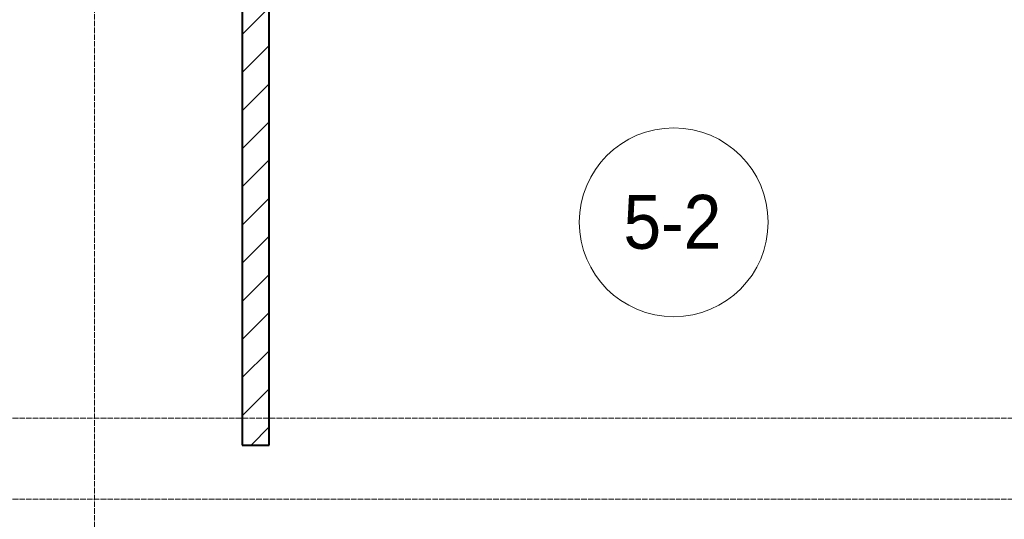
# Model space of a CAD drawing. Header units: millimetres. Extents: x 5617 to 137814, y 7718 to 189336.
# Tile 34 of 97: x 32578 to 36228, y 29625 to 31477. Entities that reach past the tile are written whole.
import ezdxf

# ---------------------------------------------------------------- set-up
doc = ezdxf.new("R2010")
doc.units = ezdxf.units.MM
doc.linetypes.add('ADSK_Линия сетки', pattern=[25, 20, -2.5, 0, -2.5])
doc.linetypes.add('Линия сетки', pattern=[25, 20, -2.5, 0, -2.5])
for name, color, linetype, lineweight in [('Марки помещений', 7, 'Continuous', 20), ('Оси', 7, 'Continuous', 9), ('Стены разрез', 7, 'Continuous', 40)]:
    doc.layers.add(name, color=color, linetype=linetype, lineweight=lineweight)
doc.styles.add('Arial_3', font='arial.ttf', dxfattribs={"width": 0.9, "height": 200})

# ---------------------------------------------------------------- blocks, each defined once
blk = doc.blocks.new('135_SLK_K4_AR_rvt-1-МКСС_К4_L12_41_700_')
at = {"layer": 'Стены разрез', "lineweight": 9, "true_color": 0xaaaaaa}
h = blk.add_hatch(dxfattribs=at)
h.set_pattern_fill('FP_3', color=253, style=0, pattern_type=2)
h.set_pattern_definition([(45, (0, 0), (-70.71068, 70.71068), [])])
h.paths.add_polyline_path([(97797.5, 28350), (97797.5, 29100), (97697.5, 29100), (97697.5, 28350)])
h.paths.add_polyline_path([(97797.5, 29900), (97797.5, 32900), (97697.5, 32900), (97697.5, 29900)])
at = {"layer": 'Стены разрез', "color": 253, "true_color": 0xaaaaaa}
for p, q in [((97697.5, 32900), (97697.5, 29900)), ((97797.5, 29900), (97797.5, 32900)), ((97697.5, 29900), (97797.5, 29900))]:
    blk.add_line(p, q, dxfattribs=at)
blk = doc.blocks.new('050_Марка_Помещение - Номер-620969-МКСС_К4_L12_41_700_')
at = {"layer": 'Марки помещений'}
blk.add_circle((0, 0), 3.5, dxfattribs=at)

msp = doc.modelspace()

# ---------------------------------------------------------------- linework, layer by layer
at = {"layer": 'Оси', "linetype": 'Линия сетки'}
msp.add_line((32855.4, 12025.7), (32855.4, 33080), dxfattribs=at)
at = {"layer": 'Оси', "linetype": 'ADSK_Линия сетки'}
for p, q in [((72455.4, 30000), (26873.7, 30000)), ((72455.4, 29700), (25603.7, 29700))]:
    msp.add_line(p, q, dxfattribs=at)

# ---------------------------------------------------------------- block references
at = {"lineweight": 5}
msp.add_blockref('135_SLK_K4_AR_rvt-1-МКСС_К4_L12_41_700_', (-64294.6, 0), dxfattribs=at)
at = {"layer": 'Марки помещений', "xscale": 99.99999999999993, "yscale": 99.99999999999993, "zscale": 99.99999999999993}
msp.add_blockref('050_Марка_Помещение - Номер-620969-МКСС_К4_L12_41_700_', (35002.4, 30726.3), dxfattribs=at)

# ---------------------------------------------------------------- texts
at = {"layer": 'Марки помещений', "lineweight": 9, "insert": (34815.8, 30828), "char_height": 200, "width": 447.342, "attachment_point": 1, "style": 'Arial_3'}
msp.add_mtext('5-2', dxfattribs=at)

doc.saveas('drawing.dxf')
